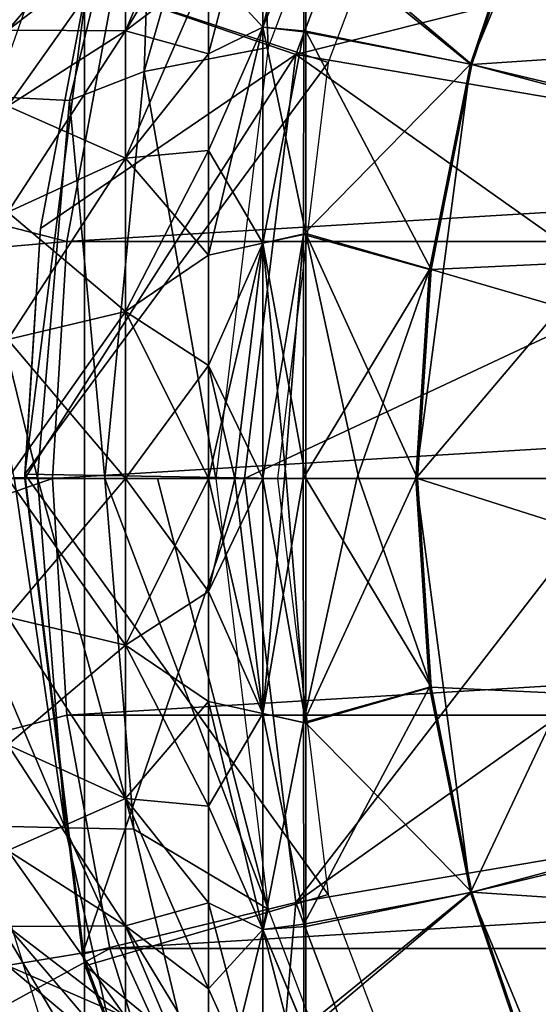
# Model space of a CAD drawing. Header units: millimetres. Extents: x -110 to 119, y -127 to 212.
# Tile 111 of 186: x 60.01 to 63.91, y -3.95 to 3.44. Entities that reach past the tile are written whole.
import ezdxf

# ---------------------------------------------------------------- set-up
doc = ezdxf.new("R2010")
doc.units = ezdxf.units.MM
doc.header["$LTSCALE"] = 26.699852
for name, color, linetype in [('1', 7, 'CONTINUOUS'), ('11', 7, 'CONTINUOUS'), ('15', 7, 'CONTINUOUS'), ('38', 7, 'CONTINUOUS'), ('387', 7, 'CONTINUOUS'), ('388', 7, 'CONTINUOUS'), ('389', 7, 'CONTINUOUS'), ('39', 7, 'CONTINUOUS'), ('390', 7, 'CONTINUOUS'), ('391', 7, 'CONTINUOUS'), ('392', 7, 'CONTINUOUS'), ('4', 7, 'CONTINUOUS'), ('435', 7, 'CONTINUOUS'), ('436', 7, 'CONTINUOUS'), ('437', 7, 'CONTINUOUS'), ('438', 7, 'CONTINUOUS'), ('440', 7, 'CONTINUOUS'), ('441', 7, 'CONTINUOUS'), ('442', 7, 'CONTINUOUS'), ('445', 7, 'CONTINUOUS'), ('446', 7, 'CONTINUOUS'), ('448', 7, 'CONTINUOUS'), ('450', 7, 'CONTINUOUS'), ('455', 7, 'CONTINUOUS'), ('456', 7, 'CONTINUOUS'), ('49', 7, 'CONTINUOUS'), ('5', 7, 'CONTINUOUS'), ('50', 7, 'CONTINUOUS'), ('51', 7, 'CONTINUOUS')]:
    doc.layers.add(name, color=color, linetype=linetype)

msp = doc.modelspace()

# ---------------------------------------------------------------- linework, layer by layer
at = {"layer": '1', "color": 7, "linetype": 'CONTINUOUS', "true_color": 0xa2afbf}
for points in [[(89.6326, 1.7778, -36), (89.3116, 3.5281, -36), (60.3674, 1.7778, -36), (89.6326, 1.7778, -36)], [(89.3116, 3.5281, -36), (60.6884, 3.5281, -36), (60.3674, 1.7778, -36), (89.3116, 3.5281, -36)], [(89.7402, 0, -36), (89.6326, 1.7778, -36), (60.2598, 0, -36), (89.7402, 0, -36)], [(89.6326, 1.7778, -36), (60.3674, 1.7778, -36), (60.2598, 0, -36), (89.6326, 1.7778, -36)], [(89.7402, 0, -36), (60.2598, 0, -36), (60.3674, -1.7778, -36), (89.7402, 0, -36)], [(89.7402, 0, -36), (60.3674, -1.7778, -36), (89.6326, -1.7778, -36), (89.7402, 0, -36)], [(60.3674, -1.7778, -36), (60.6884, -3.5281, -36), (89.6326, -1.7778, -36), (60.3674, -1.7778, -36)], [(60.6884, -3.5281, -36), (89.3116, -3.5281, -36), (89.6326, -1.7778, -36), (60.6884, -3.5281, -36)], [(60.6884, -3.5281, -36), (61.2179, -5.227, -36), (89.3116, -3.5281, -36), (60.6884, -3.5281, -36)], [(61.2179, -5.227, -36), (88.7821, -5.227, -36), (89.3116, -3.5281, -36), (61.2179, -5.227, -36)]]:
    msp.add_3dface(points, dxfattribs=at)
at = {"layer": '11', "color": 7, "linetype": 'CONTINUOUS', "true_color": 0xa2afbf}
for points in [[(60.5, 8.3716, -21), (60.5, -8.3716, -21), (89.5, 8.3716, -21), (60.5, 8.3716, -21)], [(89.5, 8.3716, -21), (60.5, -8.3716, -21), (89.5, -8.3716, -21), (89.5, 8.3716, -21)]]:
    msp.add_3dface(points, dxfattribs=at)
at = {"layer": '15', "color": 7, "linetype": 'CONTINUOUS', "true_color": 0xa2afbf}
for points in [[(60.5, -8.3716, -21), (60.5, 8.3716, -21), (60.5, -8.3716, -35), (60.5, -8.3716, -21)], [(60.5, -8.3716, -35), (60.5, 8.3716, -21), (60.5, 8.3716, -35), (60.5, -8.3716, -35)]]:
    msp.add_3dface(points, dxfattribs=at)
at = {"layer": '38', "color": 7, "linetype": 'CONTINUOUS', "true_color": 0xa2afbf}
for points in [[(60.0613, -5.1941, 11.6882), (59.5631, -2.7068, 12.22), (58.8058, -4.9381, 10.6064), (60.0613, -5.1941, 11.6882)], [(59.5631, -2.7068, 12.22), (60.0613, -5.1941, 11.6882), (59.8214, -2.9496, 12.5), (59.5631, -2.7068, 12.22)], [(59.8214, -2.9496, 12.5), (60.0613, -5.1941, 11.6882), (60.2566, -4.3416, 12.5001), (59.8214, -2.9496, 12.5)]]:
    msp.add_3dface(points, dxfattribs=at)
at = {"layer": '387', "color": 7, "linetype": 'CONTINUOUS', "true_color": 0xa2afbf}
for points in [[(62.0865, -3.1828, 20.8), (64.55, 0, 40.7), (61.7, 0, 20.8), (62.0865, -3.1828, 20.8)], [(64.6421, -1.3754, 40.7), (64.55, 0, 40.7), (62.0865, -3.1828, 20.8), (64.6421, -1.3754, 40.7)], [(64.9061, -2.7047, 40.7), (64.6421, -1.3754, 40.7), (62.0865, -3.1828, 20.8), (64.9061, -2.7047, 40.7)], [(63.2234, -6.1807, 20.8), (64.9061, -2.7047, 40.7), (62.0865, -3.1828, 20.8), (63.2234, -6.1807, 20.8)], [(65.3465, -3.9986, 40.7), (64.9061, -2.7047, 40.7), (63.2234, -6.1807, 20.8), (65.3465, -3.9986, 40.7)]]:
    msp.add_3dface(points, dxfattribs=at)
at = {"layer": '388', "color": 7, "linetype": 'CONTINUOUS', "true_color": 0xa2afbf}
for points in [[(60.483, -3.5722, 17.5), (61.7, 0, 20.8), (60.05, 0, 17.5), (60.483, -3.5722, 17.5)], [(62.0865, -3.1828, 20.8), (61.7, 0, 20.8), (60.483, -3.5722, 17.5), (62.0865, -3.1828, 20.8)], [(61.76, -6.9429, 17.5), (62.0865, -3.1828, 20.8), (60.483, -3.5722, 17.5), (61.76, -6.9429, 17.5)], [(63.2234, -6.1807, 20.8), (62.0865, -3.1828, 20.8), (61.76, -6.9429, 17.5), (63.2234, -6.1807, 20.8)]]:
    msp.add_3dface(points, dxfattribs=at)
at = {"layer": '389', "color": 7, "linetype": 'CONTINUOUS', "true_color": 0xa2afbf}
for points in [[(60.5203, 3.7205, 12.5), (60.0501, 0.0316, 12.5), (60.5203, 3.7205, 17.5), (60.5203, 3.7205, 12.5)], [(60.5203, 3.7205, 17.5), (60.0501, 0.0316, 12.5), (60.1681, 1.8751, 17.5), (60.5203, 3.7205, 17.5)], [(60.0501, 0.0316, 12.5), (60.05, 0, 17.5), (60.1681, 1.8751, 17.5), (60.0501, 0.0316, 12.5)], [(60.5049, -3.6595, 12.5), (60.05, 0, 17.5), (60.0501, 0.0316, 12.5), (60.5049, -3.6595, 12.5)], [(60.483, -3.5722, 17.5), (60.05, 0, 17.5), (60.5049, -3.6595, 12.5), (60.483, -3.5722, 17.5)], [(61.76, -6.9429, 17.5), (60.483, -3.5722, 17.5), (60.5049, -3.6595, 12.5), (61.76, -6.9429, 17.5)], [(61.857, -7.1245, 12.5), (61.76, -6.9429, 17.5), (60.5049, -3.6595, 12.5), (61.857, -7.1245, 12.5)]]:
    msp.add_3dface(points, dxfattribs=at)
at = {"layer": '39', "color": 7, "linetype": 'CONTINUOUS', "true_color": 0xa2afbf}
for points in [[(60.9473, 3.0539, -15.9412), (61.0276, 5.483, -13.6684), (61.7766, 5.9369, -15.3213), (60.9473, 3.0539, -15.9412)], [(59.6166, 3.0667, 12.1588), (60.2426, 5.8457, 11.444), (58.951, 5.6695, 10.3336), (59.6166, 3.0667, 12.1588)], [(60.2426, 5.8457, 11.444), (59.6166, 3.0667, 12.1588), (60.7124, 5.383, 12.4999), (60.2426, 5.8457, 11.444)], [(59.439, 2.8838, -12.7161), (59.9745, 5.5408, -11.9581), (61.0276, 5.483, -13.6684), (59.439, 2.8838, -12.7161)], [(60.3863, 2.8356, -14.3114), (59.439, 2.8838, -12.7161), (61.0276, 5.483, -13.6684), (60.3863, 2.8356, -14.3114)], [(60.3863, 2.8356, -14.3114), (61.0276, 5.483, -13.6684), (60.9473, 3.0539, -15.9412), (60.3863, 2.8356, -14.3114)], [(60.7124, 5.383, 12.4999), (59.6166, 3.0667, 12.1588), (59.7852, 2.7694, 12.5), (60.7124, 5.383, 12.4999)], [(60.6529, 0.0001, -16.1187), (60.3863, 2.8356, -14.3114), (60.9473, 3.0539, -15.9412), (60.6529, 0.0001, -16.1187)], [(59.9701, 0.0041, -14.1212), (59.439, 2.8838, -12.7161), (60.1452, 0.0034, -14.4899), (59.9701, 0.0041, -14.1212)], [(60.1452, 0.0034, -14.4899), (59.439, 2.8838, -12.7161), (60.3863, 2.8356, -14.3114), (60.1452, 0.0034, -14.4899)], [(60.1452, 0.0034, -14.4899), (60.3863, 2.8356, -14.3114), (60.6529, 0.0001, -16.1187), (60.1452, 0.0034, -14.4899)]]:
    msp.add_3dface(points, dxfattribs=at)
at = {"layer": '390', "color": 7, "linetype": 'CONTINUOUS', "true_color": 0xa2afbf}
for points in [[(62.3294, 3.1223, 12.5), (60.5203, 3.7205, 12.5), (63.4446, 6.0634, 12.5), (62.3294, 3.1223, 12.5)], [(60.0501, 0.0316, 12.5), (60.5203, 3.7205, 12.5), (62.3294, 3.1223, 12.5), (60.0501, 0.0316, 12.5)], [(61.9503, 0, 12.5), (60.0501, 0.0316, 12.5), (62.3294, 3.1223, 12.5), (61.9503, 0, 12.5)], [(60.5049, -3.6595, 12.5), (60.0501, 0.0316, 12.5), (62.3294, -3.1223, 12.5), (60.5049, -3.6595, 12.5)], [(60.0501, 0.0316, 12.5), (61.9503, 0, 12.5), (62.3294, -3.1223, 12.5), (60.0501, 0.0316, 12.5)], [(63.4446, -6.0634, 12.5), (60.5049, -3.6595, 12.5), (62.3294, -3.1223, 12.5), (63.4446, -6.0634, 12.5)], [(61.857, -7.1245, 12.5), (60.5049, -3.6595, 12.5), (63.4446, -6.0634, 12.5), (61.857, -7.1245, 12.5)]]:
    msp.add_3dface(points, dxfattribs=at)
at = {"layer": '391', "color": 7, "linetype": 'CONTINUOUS', "true_color": 0xa2afbf}
for points in [[(62.0864, 3.1825, 20.8), (65.3465, 3.9986, 40.7), (63.2232, 6.1803, 20.8), (62.0864, 3.1825, 20.8)], [(64.9061, 2.7047, 40.7), (65.3465, 3.9986, 40.7), (62.0864, 3.1825, 20.8), (64.9061, 2.7047, 40.7)], [(61.7, 0, 20.8), (64.6421, 1.3754, 40.7), (62.0864, 3.1825, 20.8), (61.7, 0, 20.8)], [(64.6421, 1.3754, 40.7), (64.9061, 2.7047, 40.7), (62.0864, 3.1825, 20.8), (64.6421, 1.3754, 40.7)], [(64.55, 0, 40.7), (64.6421, 1.3754, 40.7), (61.7, 0, 20.8), (64.55, 0, 40.7)]]:
    msp.add_3dface(points, dxfattribs=at)
at = {"layer": '392', "color": 7, "linetype": 'CONTINUOUS', "true_color": 0xa2afbf}
for points in [[(60.5203, 3.7205, 17.5), (62.0864, 3.1825, 20.8), (63.2232, 6.1803, 20.8), (60.5203, 3.7205, 17.5)], [(60.5203, 3.7205, 17.5), (60.1681, 1.8751, 17.5), (62.0864, 3.1825, 20.8), (60.5203, 3.7205, 17.5)], [(60.05, 0, 17.5), (61.7, 0, 20.8), (62.0864, 3.1825, 20.8), (60.05, 0, 17.5)], [(60.1681, 1.8751, 17.5), (60.05, 0, 17.5), (62.0864, 3.1825, 20.8), (60.1681, 1.8751, 17.5)]]:
    msp.add_3dface(points, dxfattribs=at)
at = {"layer": '4', "color": 7, "linetype": 'CONTINUOUS', "true_color": 0xa2afbf}
for points in [[(60.2598, 0, -36), (40, 0, -53), (40.6725, -6.8282, -53), (60.2598, 0, -36)], [(60.2598, 0, -36), (40.6725, -6.8282, -53), (60.3674, -1.7778, -36), (60.2598, 0, -36)], [(60.3674, -1.7778, -36), (40.6725, -6.8282, -53), (60.6884, -3.5281, -36), (60.3674, -1.7778, -36)], [(40.6725, -6.8282, -53), (42.6642, -13.3939, -53), (60.6884, -3.5281, -36), (40.6725, -6.8282, -53)], [(60.6884, -3.5281, -36), (42.6642, -13.3939, -53), (61.2179, -5.227, -36), (60.6884, -3.5281, -36)]]:
    msp.add_3dface(points, dxfattribs=at)
at = {"layer": '435', "color": 7, "linetype": 'CONTINUOUS', "true_color": 0xa2afbf}
for points in [[(63.4094, 3.1063, 42.1), (63.914, 4.5927, 42.1), (69.5322, 3.514, 42.1), (63.4094, 3.1063, 42.1)], [(68.7638, 1.8317, 42.1), (63.4094, 3.1063, 42.1), (69.5322, 3.514, 42.1), (68.7638, 1.8317, 42.1)], [(63.103, 1.5668, 42.1), (63.4094, 3.1063, 42.1), (68.7638, 1.8317, 42.1), (63.103, 1.5668, 42.1)], [(68.5003, 0, 42.1), (63.103, 1.5668, 42.1), (68.7638, 1.8317, 42.1), (68.5003, 0, 42.1)], [(63.0003, 0, 42.1), (63.103, 1.5668, 42.1), (68.5003, 0, 42.1), (63.0003, 0, 42.1)], [(63.103, -1.5668, 42.1), (63.0003, 0, 42.1), (68.7638, -1.8317, 42.1), (63.103, -1.5668, 42.1)], [(63.0003, 0, 42.1), (68.5003, 0, 42.1), (68.7638, -1.8317, 42.1), (63.0003, 0, 42.1)], [(63.4094, -3.1063, 42.1), (63.103, -1.5668, 42.1), (68.7638, -1.8317, 42.1), (63.4094, -3.1063, 42.1)], [(69.5322, -3.514, 42.1), (63.4094, -3.1063, 42.1), (68.7638, -1.8317, 42.1), (69.5322, -3.514, 42.1)], [(63.914, -4.5927, 42.1), (63.4094, -3.1063, 42.1), (69.5322, -3.514, 42.1), (63.914, -4.5927, 42.1)]]:
    msp.add_3dface(points, dxfattribs=at)
at = {"layer": '436', "color": 7, "linetype": 'CONTINUOUS', "true_color": 0xa2afbf}
for points in [[(62.1432, 0, 56.4842), (62.1438, -1.8334, 56.219), (62.5445, 0, 57.2295), (62.1432, 0, 56.4842)], [(62.5445, 0, 57.2295), (62.1438, -1.8334, 56.219), (62.9889, 0, 57.95), (62.5445, 0, 57.2295)], [(62.9889, 0, 57.95), (62.1438, -1.8334, 56.219), (63.0916, -1.5678, 57.95), (62.9889, 0, 57.95)], [(62.1623, 0, 43.5453), (63.103, -1.5668, 42.1), (62.1621, -1.8361, 43.8112), (62.1623, 0, 43.5453)], [(62.5603, 0, 42.8105), (63.103, -1.5668, 42.1), (62.1623, 0, 43.5453), (62.5603, 0, 42.8105)], [(63.0003, 0, 42.1), (63.103, -1.5668, 42.1), (62.5603, 0, 42.8105), (63.0003, 0, 42.1)], [(62.1438, -1.8334, 56.219), (62.1458, -3.3461, 55.553), (63.0916, -1.5678, 57.95), (62.1438, -1.8334, 56.219)], [(63.0916, -1.5678, 57.95), (62.1458, -3.3461, 55.553), (63.3981, -3.1088, 57.95), (63.0916, -1.5678, 57.95)], [(63.103, -1.5668, 42.1), (63.4094, -3.1063, 42.1), (62.1621, -1.8361, 43.8112), (63.103, -1.5668, 42.1)], [(62.1621, -1.8361, 43.8112), (63.4094, -3.1063, 42.1), (62.1622, -3.3631, 44.4865), (62.1621, -1.8361, 43.8112)], [(62.1458, -3.3461, 55.553), (62.1472, -4.1255, 55.0005), (63.3981, -3.1088, 57.95), (62.1458, -3.3461, 55.553)], [(63.3981, -3.1088, 57.95), (62.1472, -4.1255, 55.0005), (63.9032, -4.5966, 57.95), (63.3981, -3.1088, 57.95)], [(63.4094, -3.1063, 42.1), (63.914, -4.5927, 42.1), (62.162, -4.1583, 45.056), (63.4094, -3.1063, 42.1)], [(62.1622, -3.3631, 44.4865), (63.4094, -3.1063, 42.1), (62.162, -4.1583, 45.056), (62.1622, -3.3631, 44.4865)]]:
    msp.add_3dface(points, dxfattribs=at)
at = {"layer": '437', "color": 7, "linetype": 'CONTINUOUS', "true_color": 0xa2afbf}
for points in [[(62.9889, 0, 57.95), (63.0916, -1.5678, 57.95), (62.9889, 0, 60.4472), (62.9889, 0, 57.95)], [(62.9889, 0, 60.4472), (63.0916, -1.5678, 57.95), (63.398, -3.1084, 60.4472), (62.9889, 0, 60.4472)], [(63.0916, -1.5678, 57.95), (63.3981, -3.1088, 57.95), (63.398, -3.1084, 60.4472), (63.0916, -1.5678, 57.95)], [(63.3981, -3.1088, 57.95), (63.9032, -4.5966, 57.95), (63.398, -3.1084, 60.4472), (63.3981, -3.1088, 57.95)], [(63.398, -3.1084, 60.4472), (63.9032, -4.5966, 57.95), (64.5978, -6.0053, 60.4472), (63.398, -3.1084, 60.4472)]]:
    msp.add_3dface(points, dxfattribs=at)
at = {"layer": '438', "color": 7, "linetype": 'CONTINUOUS', "true_color": 0xa2afbf}
for points in [[(62.9889, 0, 60.4472), (63.398, -3.1084, 60.4472), (64.8653, 0, 60.95), (62.9889, 0, 60.4472)], [(64.8653, 0, 60.95), (63.398, -3.1084, 60.4472), (65.2109, -2.6236, 60.95), (64.8653, 0, 60.95)], [(63.398, -3.1084, 60.4472), (64.5978, -6.0053, 60.4472), (65.2109, -2.6236, 60.95), (63.398, -3.1084, 60.4472)]]:
    msp.add_3dface(points, dxfattribs=at)
at = {"layer": '440', "color": 7, "linetype": 'CONTINUOUS', "true_color": 0xa2afbf}
for points in [[(63.3981, 3.1088, 57.95), (63.9032, 4.5966, 57.95), (62.1472, 4.1241, 55.0017), (63.3981, 3.1088, 57.95)], [(63.914, 4.5927, 42.1), (63.4094, 3.1063, 42.1), (62.162, 4.1598, 45.0572), (63.914, 4.5927, 42.1)], [(62.162, 4.1598, 45.0572), (63.4094, 3.1063, 42.1), (62.1622, 3.3554, 44.4819), (62.162, 4.1598, 45.0572)], [(62.1458, 3.3524, 55.5492), (63.3981, 3.1088, 57.95), (62.1472, 4.1241, 55.0017), (62.1458, 3.3524, 55.5492)], [(62.1438, 1.8296, 56.2201), (63.3981, 3.1088, 57.95), (62.1458, 3.3524, 55.5492), (62.1438, 1.8296, 56.2201)], [(62.1622, 3.3554, 44.4819), (63.103, 1.5668, 42.1), (62.1621, 1.8384, 43.8119), (62.1622, 3.3554, 44.4819)], [(63.4094, 3.1063, 42.1), (63.103, 1.5668, 42.1), (62.1622, 3.3554, 44.4819), (63.4094, 3.1063, 42.1)], [(63.0916, 1.5678, 57.95), (63.3981, 3.1088, 57.95), (62.1438, 1.8296, 56.2201), (63.0916, 1.5678, 57.95)], [(62.1432, 0, 56.4842), (63.0916, 1.5678, 57.95), (62.1438, 1.8296, 56.2201), (62.1432, 0, 56.4842)], [(63.103, 1.5668, 42.1), (63.0003, 0, 42.1), (62.1621, 1.8384, 43.8119), (63.103, 1.5668, 42.1)], [(63.0003, 0, 42.1), (62.5603, 0, 42.8105), (62.1621, 1.8384, 43.8119), (63.0003, 0, 42.1)], [(62.5603, 0, 42.8105), (62.1623, 0, 43.5453), (62.1621, 1.8384, 43.8119), (62.5603, 0, 42.8105)], [(62.1432, 0, 56.4842), (62.5445, 0, 57.2295), (63.0916, 1.5678, 57.95), (62.1432, 0, 56.4842)], [(62.5445, 0, 57.2295), (62.9889, 0, 57.95), (63.0916, 1.5678, 57.95), (62.5445, 0, 57.2295)]]:
    msp.add_3dface(points, dxfattribs=at)
at = {"layer": '441', "color": 7, "linetype": 'CONTINUOUS', "true_color": 0xa2afbf}
for points in [[(63.9032, 4.5966, 57.95), (63.3981, 3.1088, 57.95), (64.598, 6.0056, 60.4472), (63.9032, 4.5966, 57.95)], [(64.598, 6.0056, 60.4472), (63.3981, 3.1088, 57.95), (63.3981, 3.1087, 60.4472), (64.598, 6.0056, 60.4472)], [(62.9889, 0, 57.95), (62.9889, 0, 60.4472), (63.3981, 3.1087, 60.4472), (62.9889, 0, 57.95)], [(63.0916, 1.5678, 57.95), (62.9889, 0, 57.95), (63.3981, 3.1087, 60.4472), (63.0916, 1.5678, 57.95)], [(63.3981, 3.1088, 57.95), (63.0916, 1.5678, 57.95), (63.3981, 3.1087, 60.4472), (63.3981, 3.1088, 57.95)]]:
    msp.add_3dface(points, dxfattribs=at)
at = {"layer": '442', "color": 7, "linetype": 'CONTINUOUS', "true_color": 0xa2afbf}
for points in [[(65.2109, 2.6236, 60.95), (64.598, 6.0056, 60.4472), (63.3981, 3.1087, 60.4472), (65.2109, 2.6236, 60.95)], [(62.9889, 0, 60.4472), (65.2109, 2.6236, 60.95), (63.3981, 3.1087, 60.4472), (62.9889, 0, 60.4472)], [(62.9889, 0, 60.4472), (64.8653, 0, 60.95), (65.2109, 2.6236, 60.95), (62.9889, 0, 60.4472)]]:
    msp.add_3dface(points, dxfattribs=at)
at = {"layer": '445', "color": 7, "linetype": 'CONTINUOUS', "true_color": 0xa2afbf}
for points in [[(61.6283, 0, 55.8698), (61.4312, 0, 55.445), (61.4312, -0.8479, 55.3783), (61.6283, 0, 55.8698)], [(61.8398, 0, 56.2877), (61.6283, 0, 55.8698), (61.4312, -0.8479, 55.3783), (61.8398, 0, 56.2877)], [(61.8398, -1.7641, 56.0341), (61.8398, 0, 56.2877), (61.4312, -0.8479, 55.3783), (61.8398, -1.7641, 56.0341)], [(61.6283, 0, 44.1802), (61.8398, -1.7641, 44.0159), (61.4312, 0, 44.605), (61.6283, 0, 44.1802)], [(61.4312, 0, 44.605), (61.8398, -1.7641, 44.0159), (61.4312, -0.8479, 44.6717), (61.4312, 0, 44.605)], [(61.8398, 0, 43.7623), (61.8398, -1.7641, 44.0159), (61.6283, 0, 44.1802), (61.8398, 0, 43.7623)], [(61.4312, -1.6749, 55.1797), (61.8398, -1.7641, 56.0341), (61.4312, -0.8479, 55.3783), (61.4312, -1.6749, 55.1797)], [(61.4312, -0.8479, 44.6717), (61.8398, -1.7641, 44.0159), (61.4312, -1.6749, 44.8703), (61.4312, -0.8479, 44.6717)], [(61.4312, -2.4606, 54.8543), (61.8398, -1.7641, 56.0341), (61.4312, -1.6749, 55.1797), (61.4312, -2.4606, 54.8543)], [(61.8398, -1.7641, 44.0159), (61.8398, -3.3855, 44.7563), (61.4312, -1.6749, 44.8703), (61.8398, -1.7641, 44.0159)], [(61.4312, -1.6749, 44.8703), (61.8398, -3.3855, 44.7563), (61.4312, -2.4606, 45.1957), (61.4312, -1.6749, 44.8703)], [(61.8398, -3.3855, 55.2937), (61.8398, -1.7641, 56.0341), (61.4312, -2.4606, 54.8543), (61.8398, -3.3855, 55.2937)], [(61.4312, -3.1858, 54.4099), (61.8398, -3.3855, 55.2937), (61.4312, -2.4606, 54.8543), (61.4312, -3.1858, 54.4099)], [(61.4312, -2.4606, 45.1957), (61.8398, -3.3855, 44.7563), (61.4312, -3.1858, 45.6401), (61.4312, -2.4606, 45.1957)], [(61.4312, -3.8325, 53.8575), (61.8398, -3.3855, 55.2937), (61.4312, -3.1858, 54.4099), (61.4312, -3.8325, 53.8575)], [(61.8398, -3.3855, 44.7563), (61.8398, -4.7327, 45.9235), (61.4312, -3.1858, 45.6401), (61.8398, -3.3855, 44.7563)], [(61.4312, -3.1858, 45.6401), (61.8398, -4.7327, 45.9235), (61.4312, -3.8325, 46.1925), (61.4312, -3.1858, 45.6401)], [(61.8398, -4.7327, 54.1265), (61.8398, -3.3855, 55.2937), (61.4312, -3.8325, 53.8575), (61.8398, -4.7327, 54.1265)], [(61.4312, -4.3849, 53.2108), (61.8398, -4.7327, 54.1265), (61.4312, -3.8325, 53.8575), (61.4312, -4.3849, 53.2108)], [(61.4312, -3.8325, 46.1925), (61.8398, -4.7327, 45.9235), (61.4312, -4.3849, 46.8392), (61.4312, -3.8325, 46.1925)]]:
    msp.add_3dface(points, dxfattribs=at)
at = {"layer": '446', "color": 7, "linetype": 'CONTINUOUS', "true_color": 0xa2afbf}
for points in [[(61.8398, 4.7331, 45.924), (61.8398, 3.386, 44.7566), (61.4312, 3.8325, 46.1925), (61.8398, 4.7331, 45.924)], [(61.8398, 3.3857, 55.2936), (61.8398, 4.7328, 54.1264), (61.4312, 3.1858, 54.4099), (61.8398, 3.3857, 55.2936)], [(61.4312, 3.1858, 54.4099), (61.8398, 4.7328, 54.1264), (61.4312, 3.8325, 53.8575), (61.4312, 3.1858, 54.4099)], [(61.4312, 3.8325, 46.1925), (61.8398, 3.386, 44.7566), (61.4312, 3.1858, 45.6401), (61.4312, 3.8325, 46.1925)], [(61.8398, 3.386, 44.7566), (61.8398, 1.7645, 44.016), (61.4312, 2.4606, 45.1957), (61.8398, 3.386, 44.7566)], [(61.4312, 3.1858, 45.6401), (61.8398, 3.386, 44.7566), (61.4312, 2.4606, 45.1957), (61.4312, 3.1858, 45.6401)], [(61.8398, 1.7643, 56.034), (61.8398, 3.3857, 55.2936), (61.4312, 1.6749, 55.1797), (61.8398, 1.7643, 56.034)], [(61.4312, 1.6749, 55.1797), (61.8398, 3.3857, 55.2936), (61.4312, 2.4606, 54.8543), (61.4312, 1.6749, 55.1797)], [(61.4312, 2.4606, 54.8543), (61.8398, 3.3857, 55.2936), (61.4312, 3.1858, 54.4099), (61.4312, 2.4606, 54.8543)], [(61.4312, 2.4606, 45.1957), (61.8398, 1.7645, 44.016), (61.4312, 1.6749, 44.8703), (61.4312, 2.4606, 45.1957)], [(61.8398, 1.7645, 44.016), (61.8398, 0, 43.7623), (61.4312, 0.8479, 44.6717), (61.8398, 1.7645, 44.016)], [(61.4312, 1.6749, 44.8703), (61.8398, 1.7645, 44.016), (61.4312, 0.8479, 44.6717), (61.4312, 1.6749, 44.8703)], [(61.4312, 0, 55.445), (61.6283, 0, 55.8698), (61.8398, 1.7643, 56.034), (61.4312, 0, 55.445)], [(61.4312, 0, 55.445), (61.8398, 1.7643, 56.034), (61.4312, 0.8479, 55.3783), (61.4312, 0, 55.445)], [(61.4312, 0.8479, 55.3783), (61.8398, 1.7643, 56.034), (61.4312, 1.6749, 55.1797), (61.4312, 0.8479, 55.3783)], [(61.6283, 0, 55.8698), (61.8398, 0, 56.2877), (61.8398, 1.7643, 56.034), (61.6283, 0, 55.8698)], [(61.8398, 0, 43.7623), (61.6283, 0, 44.1802), (61.4312, 0.8479, 44.6717), (61.8398, 0, 43.7623)], [(61.6283, 0, 44.1802), (61.4312, 0, 44.605), (61.4312, 0.8479, 44.6717), (61.6283, 0, 44.1802)]]:
    msp.add_3dface(points, dxfattribs=at)
at = {"layer": '448', "color": 7, "linetype": 'CONTINUOUS', "true_color": 0xa2afbf}
for points in [[(59.9224, 0, 53.722), (59.9224, -1.0416, 53.5723), (60.8083, 0, 54.4692), (59.9224, 0, 53.722)], [(60.8083, 0, 54.4692), (59.9224, -1.0416, 53.5723), (60.8083, -1.2521, 54.2891), (60.8083, 0, 54.4692)], [(59.9224, -1.0416, 46.4777), (59.9224, 0, 46.328), (60.8083, -1.2521, 45.7609), (59.9224, -1.0416, 46.4777)], [(60.8083, -1.2521, 45.7609), (59.9224, 0, 46.328), (60.8083, 0, 45.5808), (60.8083, -1.2521, 45.7609)], [(61.4312, -0.8479, 55.3783), (61.4312, 0, 55.445), (60.8083, -1.2521, 54.2891), (61.4312, -0.8479, 55.3783)], [(61.4312, 0, 55.445), (60.8083, 0, 54.4692), (60.8083, -1.2521, 54.2891), (61.4312, 0, 55.445)], [(61.4312, 0, 44.605), (61.4312, -0.8479, 44.6717), (60.8083, 0, 45.5808), (61.4312, 0, 44.605)], [(61.4312, -0.8479, 44.6717), (60.8083, -1.2521, 45.7609), (60.8083, 0, 45.5808), (61.4312, -0.8479, 44.6717)], [(61.4312, -0.8479, 44.6717), (61.4312, -1.6749, 44.8703), (60.8083, -1.2521, 45.7609), (61.4312, -0.8479, 44.6717)], [(61.4312, -1.6749, 55.1797), (61.4312, -0.8479, 55.3783), (60.8083, -1.2521, 54.2891), (61.4312, -1.6749, 55.1797)], [(59.9224, -1.0416, 53.5723), (59.9224, -1.9988, 53.1351), (60.8083, -1.2521, 54.2891), (59.9224, -1.0416, 53.5723)], [(59.9224, -1.9988, 46.9149), (59.9224, -1.0416, 46.4777), (60.8083, -2.4027, 46.2863), (59.9224, -1.9988, 46.9149)], [(60.8083, -2.4027, 46.2863), (59.9224, -1.0416, 46.4777), (60.8083, -1.2521, 45.7609), (60.8083, -2.4027, 46.2863)], [(60.8083, -1.2521, 54.2891), (59.9224, -1.9988, 53.1351), (60.8083, -2.4027, 53.7637), (60.8083, -1.2521, 54.2891)], [(61.4312, -1.6749, 44.8703), (61.4312, -2.4606, 45.1957), (60.8083, -1.2521, 45.7609), (61.4312, -1.6749, 44.8703)], [(61.4312, -2.4606, 45.1957), (60.8083, -2.4027, 46.2863), (60.8083, -1.2521, 45.7609), (61.4312, -2.4606, 45.1957)], [(61.4312, -1.6749, 55.1797), (60.8083, -1.2521, 54.2891), (60.8083, -2.4027, 53.7637), (61.4312, -1.6749, 55.1797)], [(61.4312, -2.4606, 54.8543), (61.4312, -1.6749, 55.1797), (60.8083, -2.4027, 53.7637), (61.4312, -2.4606, 54.8543)], [(59.9224, -1.9988, 53.1351), (59.9224, -2.794, 52.446), (60.8083, -2.4027, 53.7637), (59.9224, -1.9988, 53.1351)], [(59.9224, -2.794, 47.604), (59.9224, -1.9988, 46.9149), (60.8083, -3.3587, 47.1147), (59.9224, -2.794, 47.604)], [(60.8083, -3.3587, 47.1147), (59.9224, -1.9988, 46.9149), (60.8083, -2.4027, 46.2863), (60.8083, -3.3587, 47.1147)], [(60.8083, -2.4027, 53.7637), (59.9224, -2.794, 52.446), (60.8083, -3.3587, 52.9353), (60.8083, -2.4027, 53.7637)], [(61.4312, -2.4606, 45.1957), (61.4312, -3.1858, 45.6401), (60.8083, -2.4027, 46.2863), (61.4312, -2.4606, 45.1957)], [(61.4312, -3.1858, 45.6401), (61.4312, -3.8325, 46.1925), (60.8083, -2.4027, 46.2863), (61.4312, -3.1858, 45.6401)], [(61.4312, -3.8325, 46.1925), (60.8083, -3.3587, 47.1147), (60.8083, -2.4027, 46.2863), (61.4312, -3.8325, 46.1925)], [(61.4312, -3.1858, 54.4099), (61.4312, -2.4606, 54.8543), (60.8083, -2.4027, 53.7637), (61.4312, -3.1858, 54.4099)], [(61.4312, -3.1858, 54.4099), (60.8083, -2.4027, 53.7637), (60.8083, -3.3587, 52.9353), (61.4312, -3.1858, 54.4099)], [(59.9224, -2.794, 52.446), (59.9224, -3.3629, 51.5608), (60.8083, -3.3587, 52.9353), (59.9224, -2.794, 52.446)], [(59.9224, -3.3629, 48.4892), (59.9224, -2.794, 47.604), (60.8083, -4.0425, 48.1788), (59.9224, -3.3629, 48.4892)], [(60.8083, -4.0425, 48.1788), (59.9224, -2.794, 47.604), (60.8083, -3.3587, 47.1147), (60.8083, -4.0425, 48.1788)], [(61.4312, -3.8325, 53.8575), (61.4312, -3.1858, 54.4099), (60.8083, -3.3587, 52.9353), (61.4312, -3.8325, 53.8575)], [(60.8083, -3.3587, 52.9353), (59.9224, -3.3629, 51.5608), (60.8083, -4.0425, 51.8712), (60.8083, -3.3587, 52.9353)], [(59.9224, -3.3629, 51.5608), (59.9224, -3.6594, 50.5511), (60.8083, -4.0425, 51.8712), (59.9224, -3.3629, 51.5608)], [(59.9224, -3.6594, 49.4989), (59.9224, -3.3629, 48.4892), (60.8083, -4.3989, 49.3925), (59.9224, -3.6594, 49.4989)], [(60.8083, -4.3989, 49.3925), (59.9224, -3.3629, 48.4892), (60.8083, -4.0425, 48.1788), (60.8083, -4.3989, 49.3925)], [(61.4312, -3.8325, 46.1925), (61.4312, -4.3849, 46.8392), (60.8083, -3.3587, 47.1147), (61.4312, -3.8325, 46.1925)], [(61.4312, -4.3849, 46.8392), (61.4312, -4.8293, 47.5644), (60.8083, -3.3587, 47.1147), (61.4312, -4.3849, 46.8392)], [(61.4312, -4.8293, 47.5644), (60.8083, -4.0425, 48.1788), (60.8083, -3.3587, 47.1147), (61.4312, -4.8293, 47.5644)], [(61.4312, -4.3849, 53.2108), (61.4312, -3.8325, 53.8575), (60.8083, -3.3587, 52.9353), (61.4312, -4.3849, 53.2108)], [(61.4312, -4.3849, 53.2108), (60.8083, -3.3587, 52.9353), (60.8083, -4.0425, 51.8712), (61.4312, -4.3849, 53.2108)], [(59.9224, -3.6594, 50.5511), (59.9224, -3.6594, 49.4989), (60.8083, -4.3989, 50.6575), (59.9224, -3.6594, 50.5511)], [(60.8083, -4.0425, 51.8712), (59.9224, -3.6594, 50.5511), (60.8083, -4.3989, 50.6575), (60.8083, -4.0425, 51.8712)], [(60.8083, -4.3989, 50.6575), (59.9224, -3.6594, 49.4989), (60.8083, -4.3989, 49.3925), (60.8083, -4.3989, 50.6575)]]:
    msp.add_3dface(points, dxfattribs=at)
at = {"layer": '450', "color": 7, "linetype": 'CONTINUOUS', "true_color": 0xa2afbf}
for points in [[(61.4312, 4.3849, 53.2108), (61.4312, 4.8293, 52.4856), (60.8083, 3.3587, 52.9353), (61.4312, 4.3849, 53.2108)], [(61.4312, 4.8293, 52.4856), (60.8083, 4.0425, 51.8712), (60.8083, 3.3587, 52.9353), (61.4312, 4.8293, 52.4856)], [(59.9224, 3.6594, 50.5511), (59.9224, 3.3629, 51.5608), (60.8083, 4.3989, 50.6575), (59.9224, 3.6594, 50.5511)], [(60.8083, 4.3989, 50.6575), (59.9224, 3.3629, 51.5608), (60.8083, 4.0425, 51.8712), (60.8083, 4.3989, 50.6575)], [(61.4312, 3.8325, 53.8575), (61.4312, 4.3849, 53.2108), (60.8083, 3.3587, 52.9353), (61.4312, 3.8325, 53.8575)], [(61.4312, 4.3849, 46.8392), (61.4312, 3.8325, 46.1925), (60.8083, 3.3587, 47.1147), (61.4312, 4.3849, 46.8392)], [(61.4312, 4.3849, 46.8392), (60.8083, 3.3587, 47.1147), (60.8083, 4.0425, 48.1788), (61.4312, 4.3849, 46.8392)], [(59.9224, 3.3629, 48.4892), (59.9224, 3.6594, 49.4989), (60.8083, 4.0425, 48.1788), (59.9224, 3.3629, 48.4892)], [(60.8083, 3.3587, 47.1147), (59.9224, 3.3629, 48.4892), (60.8083, 4.0425, 48.1788), (60.8083, 3.3587, 47.1147)], [(59.9224, 3.3629, 51.5608), (59.9224, 2.794, 52.446), (60.8083, 4.0425, 51.8712), (59.9224, 3.3629, 51.5608)], [(60.8083, 4.0425, 51.8712), (59.9224, 2.794, 52.446), (60.8083, 3.3587, 52.9353), (60.8083, 4.0425, 51.8712)], [(61.4312, 3.1858, 54.4099), (61.4312, 3.8325, 53.8575), (60.8083, 2.4027, 53.7637), (61.4312, 3.1858, 54.4099)], [(61.4312, 3.8325, 53.8575), (60.8083, 3.3587, 52.9353), (60.8083, 2.4027, 53.7637), (61.4312, 3.8325, 53.8575)], [(61.4312, 3.8325, 46.1925), (61.4312, 3.1858, 45.6401), (60.8083, 3.3587, 47.1147), (61.4312, 3.8325, 46.1925)], [(59.9224, 2.794, 47.604), (59.9224, 3.3629, 48.4892), (60.8083, 3.3587, 47.1147), (59.9224, 2.794, 47.604)], [(60.8083, 2.4027, 46.2863), (59.9224, 2.794, 47.604), (60.8083, 3.3587, 47.1147), (60.8083, 2.4027, 46.2863)], [(59.9224, 2.794, 52.446), (59.9224, 1.9988, 53.1351), (60.8083, 3.3587, 52.9353), (59.9224, 2.794, 52.446)], [(60.8083, 3.3587, 52.9353), (59.9224, 1.9988, 53.1351), (60.8083, 2.4027, 53.7637), (60.8083, 3.3587, 52.9353)], [(61.4312, 3.1858, 45.6401), (60.8083, 2.4027, 46.2863), (60.8083, 3.3587, 47.1147), (61.4312, 3.1858, 45.6401)], [(61.4312, 2.4606, 54.8543), (61.4312, 3.1858, 54.4099), (60.8083, 2.4027, 53.7637), (61.4312, 2.4606, 54.8543)], [(61.4312, 3.1858, 45.6401), (61.4312, 2.4606, 45.1957), (60.8083, 2.4027, 46.2863), (61.4312, 3.1858, 45.6401)], [(59.9224, 1.9988, 46.9149), (59.9224, 2.794, 47.604), (60.8083, 2.4027, 46.2863), (59.9224, 1.9988, 46.9149)], [(61.4312, 1.6749, 55.1797), (61.4312, 2.4606, 54.8543), (60.8083, 1.2521, 54.2891), (61.4312, 1.6749, 55.1797)], [(61.4312, 2.4606, 54.8543), (60.8083, 2.4027, 53.7637), (60.8083, 1.2521, 54.2891), (61.4312, 2.4606, 54.8543)], [(61.4312, 2.4606, 45.1957), (61.4312, 1.6749, 44.8703), (60.8083, 2.4027, 46.2863), (61.4312, 2.4606, 45.1957)], [(60.8083, 1.2521, 45.7609), (59.9224, 1.9988, 46.9149), (60.8083, 2.4027, 46.2863), (60.8083, 1.2521, 45.7609)], [(59.9224, 1.9988, 53.1351), (59.9224, 1.0416, 53.5723), (60.8083, 2.4027, 53.7637), (59.9224, 1.9988, 53.1351)], [(60.8083, 2.4027, 53.7637), (59.9224, 1.0416, 53.5723), (60.8083, 1.2521, 54.2891), (60.8083, 2.4027, 53.7637)], [(61.4312, 1.6749, 44.8703), (60.8083, 1.2521, 45.7609), (60.8083, 2.4027, 46.2863), (61.4312, 1.6749, 44.8703)], [(59.9224, 1.0416, 46.4777), (59.9224, 1.9988, 46.9149), (60.8083, 1.2521, 45.7609), (59.9224, 1.0416, 46.4777)], [(61.4312, 0.8479, 55.3783), (61.4312, 1.6749, 55.1797), (60.8083, 1.2521, 54.2891), (61.4312, 0.8479, 55.3783)], [(61.4312, 1.6749, 44.8703), (61.4312, 0.8479, 44.6717), (60.8083, 1.2521, 45.7609), (61.4312, 1.6749, 44.8703)], [(59.9224, 0, 53.722), (60.8083, 0, 54.4692), (60.8083, 1.2521, 54.2891), (59.9224, 0, 53.722)], [(59.9224, 1.0416, 53.5723), (59.9224, 0, 53.722), (60.8083, 1.2521, 54.2891), (59.9224, 1.0416, 53.5723)], [(60.8083, 0, 45.5808), (59.9224, 1.0416, 46.4777), (60.8083, 1.2521, 45.7609), (60.8083, 0, 45.5808)], [(61.4312, 0.8479, 44.6717), (61.4312, 0, 44.605), (60.8083, 1.2521, 45.7609), (61.4312, 0.8479, 44.6717)], [(61.4312, 0, 44.605), (60.8083, 0, 45.5808), (60.8083, 1.2521, 45.7609), (61.4312, 0, 44.605)], [(60.8083, 0, 54.4692), (61.4312, 0.8479, 55.3783), (60.8083, 1.2521, 54.2891), (60.8083, 0, 54.4692)], [(60.8083, 0, 45.5808), (59.9224, 0, 46.328), (59.9224, 1.0416, 46.4777), (60.8083, 0, 45.5808)], [(61.4312, 0, 55.445), (61.4312, 0.8479, 55.3783), (60.8083, 0, 54.4692), (61.4312, 0, 55.445)]]:
    msp.add_3dface(points, dxfattribs=at)
at = {"layer": '455', "color": 7, "linetype": 'CONTINUOUS', "true_color": 0xa2afbf}
for points in [[(62.1621, -1.8361, 43.8112), (61.8398, -1.7641, 44.0159), (61.8398, 0, 43.7623), (62.1621, -1.8361, 43.8112)], [(62.1621, -1.8361, 43.8112), (61.8398, 0, 43.7623), (62.0145, 0, 43.6739), (62.1621, -1.8361, 43.8112)], [(62.1438, -1.8334, 56.219), (62.1432, 0, 56.4842), (61.8398, -1.7641, 56.0341), (62.1438, -1.8334, 56.219)], [(61.8398, -1.7641, 56.0341), (62.1432, 0, 56.4842), (62.0029, 0, 56.3684), (61.8398, -1.7641, 56.0341)], [(61.8398, 0, 56.2877), (61.8398, -1.7641, 56.0341), (62.0029, 0, 56.3684), (61.8398, 0, 56.2877)], [(62.1623, 0, 43.5453), (62.1621, -1.8361, 43.8112), (62.0145, 0, 43.6739), (62.1623, 0, 43.5453)], [(62.1621, -1.8361, 43.8112), (62.1622, -3.3631, 44.4865), (61.8398, -1.7641, 44.0159), (62.1621, -1.8361, 43.8112)], [(62.1622, -3.3631, 44.4865), (61.8398, -3.3855, 44.7563), (61.8398, -1.7641, 44.0159), (62.1622, -3.3631, 44.4865)], [(62.1438, -1.8334, 56.219), (61.8398, -1.7641, 56.0341), (61.8398, -3.3855, 55.2937), (62.1438, -1.8334, 56.219)], [(62.1458, -3.3461, 55.553), (62.1438, -1.8334, 56.219), (61.8398, -3.3855, 55.2937), (62.1458, -3.3461, 55.553)], [(62.1472, -4.1255, 55.0005), (62.1458, -3.3461, 55.553), (61.8398, -3.3855, 55.2937), (62.1472, -4.1255, 55.0005)], [(62.1622, -3.3631, 44.4865), (62.162, -4.1583, 45.056), (61.8398, -3.3855, 44.7563), (62.1622, -3.3631, 44.4865)], [(62.162, -4.1583, 45.056), (62.1618, -4.6258, 45.4883), (61.8398, -3.3855, 44.7563), (62.162, -4.1583, 45.056)], [(62.1472, -4.1255, 55.0005), (61.8398, -3.3855, 55.2937), (61.8398, -4.7327, 54.1265), (62.1472, -4.1255, 55.0005)], [(62.1618, -4.6258, 45.4883), (61.8398, -4.7327, 45.9235), (61.8398, -3.3855, 44.7563), (62.1618, -4.6258, 45.4883)]]:
    msp.add_3dface(points, dxfattribs=at)
at = {"layer": '456', "color": 7, "linetype": 'CONTINUOUS', "true_color": 0xa2afbf}
for points in [[(62.162, 4.1598, 45.0572), (61.8398, 3.386, 44.7566), (61.8398, 4.7331, 45.924), (62.162, 4.1598, 45.0572)], [(62.1483, 4.6132, 54.5535), (61.8398, 4.7328, 54.1264), (61.8398, 3.3857, 55.2936), (62.1483, 4.6132, 54.5535)], [(62.1472, 4.1241, 55.0017), (62.1483, 4.6132, 54.5535), (61.8398, 3.3857, 55.2936), (62.1472, 4.1241, 55.0017)], [(62.162, 4.1598, 45.0572), (62.1622, 3.3554, 44.4819), (61.8398, 3.386, 44.7566), (62.162, 4.1598, 45.0572)], [(62.1458, 3.3524, 55.5492), (62.1472, 4.1241, 55.0017), (61.8398, 3.3857, 55.2936), (62.1458, 3.3524, 55.5492)], [(62.1622, 3.3554, 44.4819), (62.1621, 1.8384, 43.8119), (61.8398, 3.386, 44.7566), (62.1622, 3.3554, 44.4819)], [(62.1621, 1.8384, 43.8119), (61.8398, 1.7645, 44.016), (61.8398, 3.386, 44.7566), (62.1621, 1.8384, 43.8119)], [(62.1458, 3.3524, 55.5492), (61.8398, 3.3857, 55.2936), (61.8398, 1.7643, 56.034), (62.1458, 3.3524, 55.5492)], [(62.1438, 1.8296, 56.2201), (62.1458, 3.3524, 55.5492), (61.8398, 1.7643, 56.034), (62.1438, 1.8296, 56.2201)], [(62.1621, 1.8384, 43.8119), (62.1623, 0, 43.5453), (61.8398, 1.7645, 44.016), (62.1621, 1.8384, 43.8119)], [(61.8398, 0, 56.2877), (62.1438, 1.8296, 56.2201), (61.8398, 1.7643, 56.034), (61.8398, 0, 56.2877)], [(62.1438, 1.8296, 56.2201), (61.8398, 0, 56.2877), (62.0029, 0, 56.3684), (62.1438, 1.8296, 56.2201)], [(62.1432, 0, 56.4842), (62.1438, 1.8296, 56.2201), (62.0029, 0, 56.3684), (62.1432, 0, 56.4842)], [(61.8398, 1.7645, 44.016), (62.1623, 0, 43.5453), (62.0145, 0, 43.6739), (61.8398, 1.7645, 44.016)], [(61.8398, 0, 43.7623), (61.8398, 1.7645, 44.016), (62.0145, 0, 43.6739), (61.8398, 0, 43.7623)]]:
    msp.add_3dface(points, dxfattribs=at)
at = {"layer": '49', "color": 7, "linetype": 'CONTINUOUS', "true_color": 0xa2afbf}
for points in [[(61.8786, 3.2343, -20), (61.7766, 5.9369, -15.3213), (63.0338, 6.2804, -20), (61.8786, 3.2343, -20)], [(60.9473, 3.0539, -15.9412), (61.7766, 5.9369, -15.3213), (61.8786, 3.2343, -20), (60.9473, 3.0539, -15.9412)], [(61.4858, -0.0001, -20), (60.9473, 3.0539, -15.9412), (61.8786, 3.2343, -20), (61.4858, -0.0001, -20)], [(60.6529, 0.0001, -16.1187), (60.9473, 3.0539, -15.9412), (61.4858, -0.0001, -20), (60.6529, 0.0001, -16.1187)], [(61.0469, -0.0001, -18.0643), (60.6529, 0.0001, -16.1187), (61.4858, -0.0001, -20), (61.0469, -0.0001, -18.0643)]]:
    msp.add_3dface(points, dxfattribs=at)
at = {"layer": '5', "color": 7, "linetype": 'CONTINUOUS', "true_color": 0xa2afbf}
for points in [[(40.6725, 6.8282, -53), (40, 0, -53), (60.3674, 1.7778, -36), (40.6725, 6.8282, -53)], [(60.6884, 3.5281, -36), (40.6725, 6.8282, -53), (60.3674, 1.7778, -36), (60.6884, 3.5281, -36)], [(60.3674, 1.7778, -36), (40, 0, -53), (60.2598, 0, -36), (60.3674, 1.7778, -36)]]:
    msp.add_3dface(points, dxfattribs=at)
at = {"layer": '50', "color": 7, "linetype": 'CONTINUOUS', "true_color": 0xa2afbf}
for points in [[(60.6529, 0.0001, -16.1187), (61.0469, -0.0001, -18.0643), (61.8786, -3.2343, -20), (60.6529, 0.0001, -16.1187)], [(60.6529, 0.0001, -16.1187), (61.8786, -3.2343, -20), (60.8689, -2.6335, -15.9749), (60.6529, 0.0001, -16.1187)], [(61.0469, -0.0001, -18.0643), (61.4858, -0.0001, -20), (61.8786, -3.2343, -20), (61.0469, -0.0001, -18.0643)], [(60.8689, -2.6335, -15.9749), (61.8786, -3.2343, -20), (61.4433, -5.0095, -15.5542), (60.8689, -2.6335, -15.9749)], [(61.8786, -3.2343, -20), (63.0338, -6.2804, -20), (61.4433, -5.0095, -15.5542), (61.8786, -3.2343, -20)]]:
    msp.add_3dface(points, dxfattribs=at)
at = {"layer": '51', "color": 7, "linetype": 'CONTINUOUS', "true_color": 0xa2afbf}
for points in [[(59.2343, 0.0056, -12.9545), (59.9701, 0.0041, -14.1212), (60.3546, -2.6227, -14.3373), (59.2343, 0.0056, -12.9545)], [(59.4165, -2.6, -12.7735), (59.2343, 0.0056, -12.9545), (60.3546, -2.6227, -14.3373), (59.4165, -2.6, -12.7735)], [(59.9701, 0.0041, -14.1212), (60.1452, 0.0034, -14.4899), (60.3546, -2.6227, -14.3373), (59.9701, 0.0041, -14.1212)], [(60.1452, 0.0034, -14.4899), (60.6529, 0.0001, -16.1187), (60.8689, -2.6335, -15.9749), (60.1452, 0.0034, -14.4899)], [(60.1452, 0.0034, -14.4899), (60.8689, -2.6335, -15.9749), (60.3546, -2.6227, -14.3373), (60.1452, 0.0034, -14.4899)], [(59.8662, -5.039, -12.1555), (59.4165, -2.6, -12.7735), (60.9106, -5.1011, -13.784), (59.8662, -5.039, -12.1555)], [(59.4165, -2.6, -12.7735), (60.3546, -2.6227, -14.3373), (60.9106, -5.1011, -13.784), (59.4165, -2.6, -12.7735)], [(60.8689, -2.6335, -15.9749), (61.4433, -5.0095, -15.5542), (60.3546, -2.6227, -14.3373), (60.8689, -2.6335, -15.9749)], [(60.3546, -2.6227, -14.3373), (61.4433, -5.0095, -15.5542), (60.9106, -5.1011, -13.784), (60.3546, -2.6227, -14.3373)]]:
    msp.add_3dface(points, dxfattribs=at)

doc.saveas('drawing.dxf')
